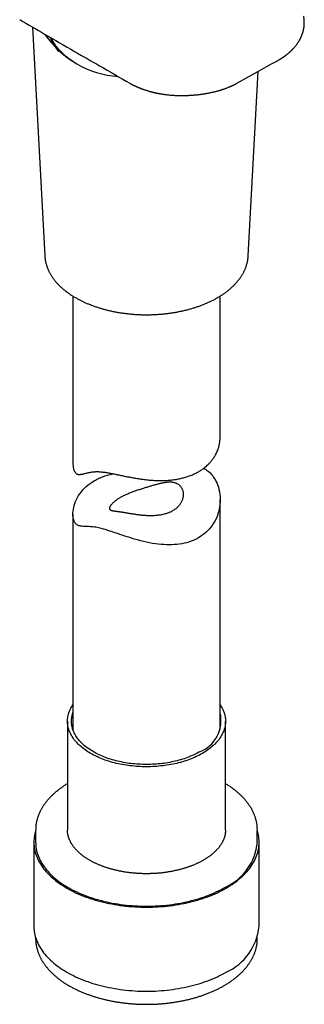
# Model space of a CAD drawing. Header units: millimetres. Extents: x 8 to 501, y 12 to 615.
# Tile 10 of 77: x 423 to 452, y 71 to 171. Entities that reach past the tile are written whole.
import ezdxf

# ---------------------------------------------------------------- set-up
doc = ezdxf.new("R2010")
doc.units = ezdxf.units.MM

msp = doc.modelspace()

# ---------------------------------------------------------------- linework, layer by layer
at = {"color": 7, "linetype": 'Continuous', "lineweight": 30}
for p, q in [((424.3, 170.73), (425.54, 147.39)), ((447.31, 166.23), (448.66, 166.99)), ((448.66, 166.99), (449.24, 167.31)), ((445.17, 165.04), (447.31, 166.23)), ((446.27, 147.39), (447.27, 166.21)), ((438.69, 163.79), (438.69, 163.79)), ((446.27, 147.39), (446.27, 147.39)), ((428.4, 143.29), (428.4, 126.23)), ((443.4, 128.89), (443.4, 143.29)), ((443.4, 99.06), (443.4, 122.52)), ((428.4, 121.05), (428.4, 99.06)), ((427.85, 99.93), (427.85, 88.8)), ((443.95, 88.8), (443.95, 99.93)), ((424.6, 88.8), (424.6, 87.58)), ((447.2, 87.58), (447.2, 88.8)), ((447.2, 88.8), (447.2, 88.8)), ((424.43, 87.58), (424.43, 79.01)), ((447.38, 79.01), (447.38, 87.58)), ((424.6, 77.85), (424.6, 77.78)), ((447.2, 77.78), (447.2, 77.85))]:
    msp.add_line(p, q, dxfattribs=at)
at = {"color": 7, "linetype": 'Continuous', "lineweight": 30, "flags": 128}
for points in [[(441.71, 125.72), (441.82, 125.67), (441.95, 125.6), (442.07, 125.52), (442.2, 125.43), (442.31, 125.33), (442.43, 125.22), (442.53, 125.11), (442.65, 124.97), (442.75, 124.83), (442.85, 124.67), (442.94, 124.51), (443.02, 124.34), (443.1, 124.17), (443.17, 123.99), (443.23, 123.8), (443.29, 123.56), (443.34, 123.32), (443.37, 123.07), (443.4, 122.82), (443.4, 122.57), (443.4, 122.31), (443.38, 122.06), (443.35, 121.8), (443.3, 121.55), (443.25, 121.3), (443.17, 121.06), (443.09, 120.82), (442.99, 120.58), (442.87, 120.35), (442.74, 120.13), (442.67, 120.02), (442.6, 119.91), (442.45, 119.71), (442.29, 119.52), (442.12, 119.34), (441.94, 119.17), (441.75, 119.01), (441.54, 118.86), (441.32, 118.71), (441.21, 118.65), (441.09, 118.58), (440.89, 118.48), (440.67, 118.38), (440.45, 118.29), (440.22, 118.21), (439.98, 118.14), (439.74, 118.08), (439.49, 118.03), (439.24, 117.99), (438.99, 117.96), (438.73, 117.94), (438.47, 117.93), (438.21, 117.92), (437.94, 117.93), (437.66, 117.94), (437.39, 117.96), (437.11, 117.99), (436.82, 118.03), (436.52, 118.07), (436.22, 118.13), (435.92, 118.19), (435.61, 118.26), (435.31, 118.34), (435, 118.42), (434.69, 118.51), (434.44, 118.58), (434.19, 118.66), (433.94, 118.74), (433.69, 118.82), (433.44, 118.91), (433.19, 118.99), (432.94, 119.07), (432.7, 119.16), (432.52, 119.22), (432.34, 119.28), (432.17, 119.33), (431.95, 119.4), (431.73, 119.47), (431.52, 119.53), (431.32, 119.58), (431.16, 119.62), (431.01, 119.66), (430.87, 119.69), (430.73, 119.71), (430.59, 119.74), (430.45, 119.75), (430.33, 119.76), (430.2, 119.77), (430.04, 119.78), (429.88, 119.78), (429.74, 119.79), (429.59, 119.79), (429.45, 119.8), (429.31, 119.81), (429.18, 119.83), (429.1, 119.85), (429.01, 119.87), (428.94, 119.9), (428.86, 119.94), (428.8, 119.99), (428.73, 120.04), (428.68, 120.1), (428.62, 120.17), (428.57, 120.25), (428.53, 120.34), (428.49, 120.44), (428.46, 120.55), (428.44, 120.65), (428.42, 120.77), (428.41, 120.89), (428.41, 121.01), (428.41, 121.18), (428.42, 121.36), (428.45, 121.55), (428.49, 121.74), (428.54, 121.94), (428.61, 122.14), (428.68, 122.35), (428.77, 122.55), (428.88, 122.75), (428.99, 122.95), (429.12, 123.14), (429.27, 123.33), (429.42, 123.52), (429.59, 123.69), (429.76, 123.86), (429.96, 124.03), (430.16, 124.19), (430.37, 124.33), (430.6, 124.47), (430.6, 124.47)], [(441.6, 96.64), (441.45, 96.56), (441.29, 96.47), (441.13, 96.39), (440.97, 96.32), (440.81, 96.24), (440.64, 96.17), (440.46, 96.1), (440.29, 96.03), (440.11, 95.97), (439.93, 95.9), (439.75, 95.84), (439.56, 95.79), (439.37, 95.73), (439.18, 95.68), (438.99, 95.63), (438.79, 95.59), (438.59, 95.55), (438.39, 95.51), (438.19, 95.47), (437.99, 95.44), (437.78, 95.41), (437.58, 95.38), (437.37, 95.36), (437.16, 95.34), (436.96, 95.32), (436.75, 95.31), (436.54, 95.3), (436.33, 95.29), (436.12, 95.28), (435.9, 95.28), (435.69, 95.28), (435.48, 95.29), (435.27, 95.3), (435.06, 95.31), (434.85, 95.32), (434.65, 95.34), (434.44, 95.36), (434.23, 95.38), (434.03, 95.41), (433.82, 95.44), (433.62, 95.47), (433.42, 95.51), (433.22, 95.55), (433.02, 95.59), (432.82, 95.63), (432.63, 95.68), (432.44, 95.73), (432.25, 95.79), (432.06, 95.84), (431.88, 95.9), (431.7, 95.97), (431.52, 96.03), (431.35, 96.1), (431.17, 96.17), (431, 96.24), (430.84, 96.32), (430.68, 96.39), (430.52, 96.47), (430.36, 96.56), (430.21, 96.64), (430.07, 96.73), (429.92, 96.82), (429.78, 96.91), (429.65, 97), (429.52, 97.1), (429.39, 97.2), (429.27, 97.3), (429.15, 97.4), (429.04, 97.5), (428.93, 97.6), (428.83, 97.71), (428.73, 97.82), (428.64, 97.93), (428.55, 98.04), (428.47, 98.15), (428.39, 98.26), (428.32, 98.38), (428.25, 98.49), (428.19, 98.61), (428.13, 98.73), (428.08, 98.84), (428.03, 98.96), (427.99, 99.08), (427.95, 99.2), (427.92, 99.32), (427.9, 99.44), (427.88, 99.56), (427.87, 99.68), (427.86, 99.81), (427.85, 99.93), (427.86, 100.05), (427.87, 100.17), (427.88, 100.29), (427.9, 100.41), (427.92, 100.53), (427.95, 100.65), (427.99, 100.77), (428.03, 100.89), (428.08, 101.01), (428.13, 101.13), (428.19, 101.25), (428.25, 101.36), (428.32, 101.48), (428.39, 101.59), (428.4, 101.62)], [(443.4, 101.62), (443.42, 101.59), (443.49, 101.48), (443.56, 101.36), (443.62, 101.25), (443.68, 101.13), (443.73, 101.01), (443.78, 100.89), (443.82, 100.77), (443.86, 100.65), (443.89, 100.53), (443.91, 100.41), (443.93, 100.29), (443.94, 100.17), (443.95, 100.05), (443.95, 99.93), (443.95, 99.81), (443.94, 99.68), (443.93, 99.56), (443.91, 99.44), (443.89, 99.32), (443.86, 99.2), (443.82, 99.08), (443.78, 98.96), (443.73, 98.84), (443.68, 98.73), (443.62, 98.61), (443.56, 98.49), (443.49, 98.38), (443.42, 98.26), (443.34, 98.15), (443.26, 98.04), (443.17, 97.93), (443.08, 97.82), (442.98, 97.71), (442.88, 97.6), (442.77, 97.5), (442.66, 97.4), (442.54, 97.3), (442.42, 97.2), (442.29, 97.1), (442.16, 97), (442.03, 96.91), (441.89, 96.82), (441.74, 96.73), (441.6, 96.64)], [(441.31, 96.81), (441.17, 96.72), (441.02, 96.65), (440.87, 96.57), (440.72, 96.5), (440.56, 96.42), (440.4, 96.36), (440.24, 96.29), (440.07, 96.22), (439.9, 96.16), (439.73, 96.1), (439.56, 96.05), (439.38, 95.99), (439.2, 95.94), (439.02, 95.89), (438.83, 95.85), (438.65, 95.81), (438.46, 95.77), (438.27, 95.73), (438.08, 95.69), (437.88, 95.66), (437.69, 95.63), (437.5, 95.61), (437.3, 95.59), (437.1, 95.57), (436.9, 95.55), (436.7, 95.54), (436.51, 95.53), (436.31, 95.52), (436.11, 95.51), (435.9, 95.51), (435.7, 95.51), (435.5, 95.52), (435.3, 95.53), (435.11, 95.54), (434.91, 95.55), (434.71, 95.57), (434.51, 95.59), (434.31, 95.61), (434.12, 95.63), (433.92, 95.66), (433.73, 95.69), (433.54, 95.73), (433.35, 95.77), (433.16, 95.81), (432.98, 95.85), (432.79, 95.89), (432.61, 95.94), (432.43, 95.99), (432.25, 96.05), (432.08, 96.1), (431.91, 96.16), (431.74, 96.22), (431.57, 96.29), (431.41, 96.36), (431.25, 96.42), (431.09, 96.5), (430.94, 96.57), (430.79, 96.65), (430.64, 96.72), (430.5, 96.81), (430.36, 96.89), (430.22, 96.97), (430.09, 97.06), (429.96, 97.15), (429.84, 97.24), (429.72, 97.33), (429.6, 97.43), (429.49, 97.52), (429.38, 97.62), (429.28, 97.72), (429.18, 97.82), (429.09, 97.92), (429, 98.03), (428.92, 98.13), (428.84, 98.24), (428.76, 98.35), (428.69, 98.45), (428.63, 98.56), (428.57, 98.67), (428.52, 98.78), (428.47, 98.9), (428.42, 99.01), (428.38, 99.12), (428.35, 99.24), (428.32, 99.35), (428.3, 99.47), (428.28, 99.58), (428.27, 99.7), (428.26, 99.81), (428.25, 99.93), (428.26, 100.04), (428.27, 100.16), (428.28, 100.27), (428.3, 100.39), (428.32, 100.5), (428.35, 100.62), (428.38, 100.73), (428.4, 100.8)], [(424.6, 88.73), (424.57, 88.62), (424.53, 88.44), (424.49, 88.27), (424.47, 88.1), (424.45, 87.93), (424.43, 87.75), (424.43, 87.58), (424.43, 87.41), (424.45, 87.23), (424.47, 87.06), (424.49, 86.89), (424.53, 86.71), (424.57, 86.54), (424.62, 86.37), (424.68, 86.2), (424.75, 86.03), (424.82, 85.86), (424.9, 85.7), (424.99, 85.53), (425.09, 85.37), (425.19, 85.21), (425.3, 85.04), (425.42, 84.88), (425.55, 84.73), (425.68, 84.57), (425.82, 84.42), (425.97, 84.27), (426.12, 84.12), (426.28, 83.97), (426.45, 83.83), (426.62, 83.69), (426.8, 83.55), (426.99, 83.41), (427.18, 83.28), (427.38, 83.15), (427.58, 83.02), (427.79, 82.9), (428.01, 82.77), (428.23, 82.66), (428.45, 82.54), (428.68, 82.43), (428.92, 82.32), (429.16, 82.22), (429.41, 82.12), (429.66, 82.02), (429.91, 81.93), (430.17, 81.84), (430.43, 81.76), (430.7, 81.68), (430.96, 81.6), (431.24, 81.53), (431.51, 81.46), (431.79, 81.39), (432.07, 81.33), (432.36, 81.28), (432.65, 81.23), (432.93, 81.18), (433.23, 81.14), (433.52, 81.1), (433.81, 81.07), (434.11, 81.04), (434.41, 81.01), (434.71, 80.99), (435, 80.98), (435.3, 80.96), (435.6, 80.96), (435.9, 80.95), (436.21, 80.96), (436.51, 80.96), (436.81, 80.98), (437.1, 80.99), (437.4, 81.01), (437.7, 81.04), (438, 81.07), (438.29, 81.1), (438.58, 81.14), (438.87, 81.18), (439.16, 81.23), (439.45, 81.28), (439.74, 81.33), (440.02, 81.39), (440.3, 81.46), (440.57, 81.53), (440.84, 81.6), (441.11, 81.68), (441.38, 81.76), (441.64, 81.84), (441.9, 81.93), (442.15, 82.02), (442.4, 82.12), (442.65, 82.22), (442.89, 82.32), (443.13, 82.43), (443.36, 82.54), (443.58, 82.66), (443.8, 82.77), (444.02, 82.9)], [(444.02, 82.9), (444.23, 83.02), (444.43, 83.15), (444.63, 83.28), (444.82, 83.41), (445.01, 83.55), (445.19, 83.69), (445.36, 83.83), (445.53, 83.97), (445.69, 84.12), (445.84, 84.27), (445.99, 84.42), (446.13, 84.57), (446.26, 84.73), (446.39, 84.88), (446.51, 85.04), (446.62, 85.21), (446.72, 85.37), (446.82, 85.53), (446.91, 85.7), (446.99, 85.86), (447.06, 86.03), (447.13, 86.2), (447.19, 86.37), (447.24, 86.54), (447.28, 86.71), (447.32, 86.89), (447.34, 87.06), (447.36, 87.23), (447.38, 87.41), (447.38, 87.58), (447.38, 87.75), (447.36, 87.93), (447.34, 88.1), (447.32, 88.27), (447.28, 88.44), (447.24, 88.62), (447.2, 88.73)], [(424.6, 87.58), (424.61, 87.41), (424.62, 87.24), (424.64, 87.07), (424.67, 86.9), (424.7, 86.73), (424.74, 86.56), (424.79, 86.39), (424.85, 86.22), (424.92, 86.06), (424.99, 85.89), (425.07, 85.73), (425.16, 85.56), (425.25, 85.4), (425.36, 85.24), (425.47, 85.08), (425.58, 84.93), (425.71, 84.77), (425.84, 84.62), (425.97, 84.47), (426.12, 84.32), (426.27, 84.17), (426.43, 84.03), (426.59, 83.88), (426.76, 83.75), (426.94, 83.61), (427.12, 83.47), (427.31, 83.34), (427.51, 83.21), (427.71, 83.09), (427.91, 82.97), (428.13, 82.85), (428.34, 82.73), (428.57, 82.62), (428.79, 82.51), (429.03, 82.4), (429.26, 82.3), (429.5, 82.2), (429.75, 82.11), (430, 82.02), (430.25, 81.93), (430.51, 81.85), (430.77, 81.77), (431.04, 81.69), (431.31, 81.62), (431.58, 81.55), (431.86, 81.49), (432.13, 81.43), (432.41, 81.38), (432.7, 81.32), (432.98, 81.28), (433.27, 81.24), (433.56, 81.2), (433.85, 81.17), (434.14, 81.14), (434.43, 81.11), (434.72, 81.09), (435.02, 81.08), (435.31, 81.06), (435.61, 81.06), (435.9, 81.06), (436.2, 81.06), (436.5, 81.06), (436.79, 81.08), (437.09, 81.09), (437.38, 81.11), (437.67, 81.14), (437.96, 81.17), (438.25, 81.2), (438.54, 81.24), (438.83, 81.28), (439.11, 81.32), (439.4, 81.38), (439.68, 81.43), (439.95, 81.49), (440.23, 81.55), (440.5, 81.62), (440.77, 81.69), (441.03, 81.77), (441.3, 81.85), (441.55, 81.93), (441.81, 82.02), (442.06, 82.11), (442.31, 82.2), (442.55, 82.3), (442.78, 82.4), (443.02, 82.51), (443.24, 82.62), (443.47, 82.73), (443.68, 82.85), (443.9, 82.97)], [(424.43, 79.01), (424.43, 78.83), (424.45, 78.66), (424.47, 78.49), (424.49, 78.31), (424.53, 78.14), (424.57, 77.97), (424.62, 77.8), (424.68, 77.63), (424.75, 77.46), (424.82, 77.29), (424.9, 77.12), (424.99, 76.96), (425.09, 76.79), (425.19, 76.63), (425.3, 76.47), (425.42, 76.31), (425.55, 76.15), (425.68, 76), (425.82, 75.84), (425.97, 75.69), (426.12, 75.54), (426.28, 75.4), (426.45, 75.25), (426.62, 75.11), (426.8, 74.97), (426.99, 74.84), (427.18, 74.7), (427.38, 74.57), (427.58, 74.45), (427.79, 74.32), (428.01, 74.2), (428.23, 74.08), (428.45, 73.97), (428.68, 73.86), (428.92, 73.75), (429.16, 73.65), (429.41, 73.55), (429.66, 73.45), (429.91, 73.36), (430.17, 73.27), (430.43, 73.18), (430.7, 73.1), (430.96, 73.03), (431.24, 72.95), (431.51, 72.89), (431.79, 72.82), (432.07, 72.76), (432.36, 72.71), (432.65, 72.65), (432.93, 72.61), (433.23, 72.56), (433.52, 72.53), (433.81, 72.49), (434.11, 72.46), (434.41, 72.44), (434.71, 72.42), (435, 72.4), (435.3, 72.39), (435.6, 72.38), (435.9, 72.38), (436.21, 72.38), (436.51, 72.39), (436.81, 72.4), (437.1, 72.42), (437.4, 72.44), (437.7, 72.46), (438, 72.49), (438.29, 72.53), (438.58, 72.56), (438.87, 72.61), (439.16, 72.65), (439.45, 72.71), (439.74, 72.76), (440.02, 72.82), (440.3, 72.89), (440.57, 72.95), (440.84, 73.03), (441.11, 73.1), (441.38, 73.18), (441.64, 73.27), (441.9, 73.36), (442.15, 73.45), (442.4, 73.55), (442.65, 73.65), (442.89, 73.75), (443.13, 73.86), (443.36, 73.97), (443.58, 74.08), (443.8, 74.2), (444.02, 74.32)]]:
    msp.add_lwpolyline(points, dxfattribs=at)
at = {"color": 7, "linetype": 'Continuous', "lineweight": 30}
for centre, radius, start, end in [((433.7, 175.51), 9.83, 214.0873, 265.9536), ((440.05, 100.01), 3.45, 291.5192, 13.2102), ((441.55, 88.15), 5.69, 294.4015, 354.2784), ((441.63, 79.58), 5.78, 294.4015, 354.2784)]:
    msp.add_arc(centre, radius, start, end, dxfattribs=at)
for points, knots in [([(449.24, 167.31), (449.26, 167.32), (449.31, 167.35), (449.38, 167.39), (449.46, 167.43), (449.52, 167.47), (449.57, 167.5), (449.61, 167.53), (449.64, 167.54), (449.66, 167.56), (449.67, 167.57), (449.69, 167.58), (449.71, 167.59), (449.73, 167.61), (449.77, 167.63), (449.81, 167.66), (449.85, 167.69), (449.89, 167.71), (449.93, 167.74), (449.96, 167.76), (450, 167.79), (450.03, 167.81), (450.06, 167.83), (450.09, 167.86), (450.12, 167.88), (450.15, 167.9), (450.18, 167.92), (450.22, 167.95), (450.26, 167.99), (450.3, 168.02), (450.35, 168.06), (450.39, 168.09), (450.43, 168.13), (450.46, 168.16), (450.5, 168.19), (450.54, 168.22), (450.57, 168.25), (450.6, 168.28), (450.64, 168.32), (450.68, 168.36), (450.72, 168.4), (450.76, 168.44), (450.8, 168.47), (450.85, 168.53), (450.92, 168.6), (451, 168.7), (451.08, 168.79), (451.16, 168.89), (451.22, 168.97), (451.27, 169.04), (451.31, 169.1), (451.35, 169.17), (451.4, 169.23), (451.44, 169.3), (451.47, 169.35), (451.49, 169.39), (451.51, 169.43), (451.53, 169.46), (451.55, 169.49), (451.57, 169.53), (451.59, 169.57), (451.61, 169.62), (451.64, 169.68), (451.66, 169.73), (451.69, 169.78), (451.7, 169.82), (451.72, 169.86), (451.73, 169.9), (451.75, 169.94), (451.77, 169.99), (451.79, 170.05), (451.82, 170.13), (451.84, 170.21), (451.87, 170.3), (451.89, 170.39), (451.91, 170.47), (451.93, 170.55), (451.94, 170.62), (451.95, 170.68), (451.96, 170.75), (451.97, 170.83), (451.97, 170.9), (451.98, 170.97), (451.98, 171.03), (451.98, 171.09), (451.99, 171.15), (451.99, 171.2), (451.99, 171.26), (451.98, 171.3), (451.98, 171.34), (451.98, 171.37), (451.98, 171.4), (451.98, 171.43), (451.98, 171.46), (451.97, 171.49), (451.97, 171.54), (451.96, 171.58), (451.96, 171.62), (451.95, 171.65), (451.95, 171.68), (451.95, 171.7), (451.94, 171.73), (451.94, 171.75), (451.93, 171.78), (451.93, 171.81), (451.92, 171.84), (451.92, 171.86), (451.92, 171.86)], [0, 0, 0, 0, 0.010827, 0.025832, 0.039003, 0.050338, 0.059832, 0.067484, 0.072203, 0.075783, 0.07843, 0.081502, 0.085246, 0.08966, 0.096635, 0.104819, 0.11334, 0.121226, 0.128477, 0.135091, 0.141069, 0.148249, 0.154735, 0.16096, 0.166924, 0.172134, 0.178402, 0.186049, 0.195077, 0.205126, 0.214616, 0.223362, 0.231361, 0.240865, 0.249289, 0.257103, 0.264317, 0.271532, 0.280081, 0.289411, 0.299375, 0.30899, 0.318239, 0.327316, 0.348681, 0.370649, 0.392786, 0.414544, 0.43537, 0.447831, 0.460023, 0.474274, 0.489154, 0.503131, 0.515834, 0.522942, 0.529789, 0.53667, 0.543584, 0.550942, 0.559639, 0.569848, 0.580977, 0.591871, 0.601979, 0.610357, 0.617209, 0.624668, 0.633711, 0.643696, 0.653066, 0.669905, 0.687598, 0.704133, 0.721457, 0.737744, 0.752605, 0.764282, 0.77641, 0.789683, 0.804696, 0.818788, 0.831172, 0.84151, 0.852891, 0.86484, 0.875273, 0.884491, 0.894507, 0.900548, 0.906353, 0.911641, 0.916427, 0.921938, 0.92895, 0.938146, 0.94631, 0.953372, 0.959333, 0.964232, 0.969171, 0.974152, 0.979177, 0.984276, 0.990396, 0.99801, 1, 1, 1, 1]), ([(422.98, 171.5), (423.83, 171.01), (425.69, 169.93), (427.55, 168.85), (428.57, 168.26)], [0, 0, 0, 0, 0.452478, 1, 1, 1, 1]), ([(426.11, 169.68), (426.11, 169.68), (426.12, 169.66), (426.13, 169.61), (426.17, 169.51), (426.24, 169.34), (426.32, 169.17), (426.39, 169.03), (426.44, 168.95), (426.49, 168.86), (426.55, 168.77), (426.62, 168.67), (426.74, 168.49), (426.86, 168.35), (426.95, 168.25)], [0, 0, 0, 0, 0.011197, 0.0412588, 0.0897003, 0.2124541, 0.3870731, 0.4413828, 0.4992506, 0.5606767, 0.6256611, 0.6942037, 0.7663044, 1, 1, 1, 1]), ([(428.55, 167.16), (428.53, 167.17), (428.43, 167.23), (428.27, 167.34), (428.06, 167.48), (427.86, 167.63), (427.66, 167.79), (427.46, 167.96), (427.29, 168.12), (427.12, 168.29), (426.97, 168.45), (426.85, 168.61), (426.73, 168.75), (426.62, 168.91), (426.5, 169.08), (426.39, 169.27), (426.3, 169.45), (426.25, 169.57), (426.23, 169.61)], [0, 0, 0, 0, 0.02084, 0.086429, 0.152036, 0.217626, 0.28898, 0.360335, 0.428626, 0.496936, 0.565227, 0.621077, 0.676938, 0.732789, 0.803655, 0.874564, 0.945473, 1, 1, 1, 1]), ([(428.57, 168.26), (429.42, 167.77), (431.3, 166.69), (433.18, 165.61), (434.21, 165.01)], [0, 0, 0, 0, 0.45248, 1, 1, 1, 1]), ([(434.21, 165.01), (434.24, 165), (434.29, 164.97), (434.36, 164.93), (434.42, 164.9), (434.47, 164.87), (434.51, 164.85), (434.54, 164.84), (434.56, 164.83), (434.57, 164.82), (434.59, 164.81), (434.61, 164.8), (434.65, 164.78), (434.71, 164.75), (434.77, 164.72), (434.84, 164.69), (434.91, 164.66), (434.99, 164.62), (435.07, 164.59), (435.15, 164.56), (435.22, 164.53), (435.29, 164.5), (435.34, 164.48), (435.39, 164.46), (435.44, 164.44), (435.48, 164.43), (435.52, 164.41), (435.58, 164.39), (435.65, 164.37), (435.73, 164.34), (435.83, 164.31), (435.94, 164.27), (436.06, 164.24), (436.17, 164.2), (436.28, 164.17), (436.38, 164.15), (436.48, 164.12), (436.56, 164.1), (436.63, 164.08), (436.69, 164.07), (436.75, 164.06), (436.8, 164.05), (436.85, 164.03), (436.91, 164.02), (436.97, 164.01), (437.06, 163.99), (437.16, 163.97), (437.27, 163.95), (437.39, 163.93), (437.53, 163.91), (437.67, 163.89), (437.81, 163.87), (437.96, 163.85), (438.13, 163.83), (438.31, 163.81), (438.49, 163.8), (438.62, 163.79), (438.69, 163.79)], [0, 0, 0, 0, 0.021983, 0.041087, 0.057317, 0.070678, 0.081172, 0.08741, 0.09188, 0.095242, 0.099041, 0.10334, 0.114739, 0.128628, 0.1449, 0.16168, 0.18141, 0.200874, 0.220071, 0.238971, 0.256472, 0.272026, 0.285635, 0.2974, 0.307567, 0.316405, 0.326523, 0.338604, 0.355362, 0.374842, 0.397042, 0.42196, 0.448385, 0.474223, 0.498405, 0.520935, 0.541812, 0.561041, 0.574993, 0.587928, 0.599849, 0.610755, 0.620653, 0.631359, 0.646239, 0.664005, 0.684656, 0.70819, 0.734605, 0.763898, 0.791296, 0.820807, 0.85243, 0.886164, 0.922007, 0.959954, 1, 1, 1, 1]), ([(443.05, 164.2), (443.09, 164.21), (443.17, 164.23), (443.28, 164.26), (443.38, 164.29), (443.47, 164.32), (443.55, 164.35), (443.62, 164.37), (443.68, 164.39), (443.74, 164.41), (443.77, 164.42), (443.8, 164.43), (443.82, 164.44), (443.84, 164.44), (443.86, 164.45), (443.88, 164.46), (443.9, 164.47), (443.93, 164.48), (443.97, 164.49), (444.04, 164.51), (444.13, 164.55), (444.23, 164.59), (444.32, 164.63), (444.39, 164.66), (444.46, 164.69), (444.53, 164.72), (444.59, 164.74), (444.64, 164.77), (444.68, 164.79), (444.72, 164.8), (444.74, 164.81), (444.75, 164.82), (444.77, 164.83), (444.79, 164.84), (444.83, 164.86), (444.88, 164.88), (444.93, 164.91), (445, 164.95), (445.09, 164.99), (445.14, 165.02), (445.17, 165.04)], [0, 0, 0, 0, 0.052809, 0.10139, 0.145736, 0.185843, 0.221707, 0.253324, 0.280692, 0.303808, 0.322669, 0.334021, 0.342977, 0.351666, 0.357426, 0.365755, 0.376958, 0.391038, 0.407996, 0.427419, 0.482444, 0.538747, 0.571827, 0.605334, 0.639266, 0.673456, 0.704406, 0.730719, 0.752393, 0.767549, 0.779149, 0.784906, 0.790846, 0.802464, 0.820157, 0.84393, 0.873791, 0.909749, 0.951815, 1, 1, 1, 1]), ([(438.69, 163.79), (438.77, 163.78), (438.92, 163.77), (439.14, 163.77), (439.35, 163.76), (439.56, 163.76), (439.75, 163.76), (439.93, 163.77), (440.1, 163.77), (440.26, 163.78), (440.41, 163.79), (440.56, 163.8), (440.69, 163.81), (440.81, 163.82), (440.92, 163.83), (441.04, 163.84), (441.15, 163.85), (441.26, 163.86), (441.35, 163.88), (441.41, 163.88), (441.46, 163.89), (441.51, 163.9), (441.56, 163.9), (441.63, 163.91), (441.71, 163.93), (441.81, 163.94), (441.91, 163.96), (442.03, 163.98), (442.16, 164), (442.29, 164.03), (442.43, 164.06), (442.58, 164.09), (442.74, 164.12), (442.89, 164.16), (443, 164.19), (443.05, 164.2)], [0, 0, 0, 0, 0.052521, 0.102658, 0.150406, 0.195763, 0.238731, 0.279313, 0.317514, 0.353333, 0.388305, 0.420662, 0.450404, 0.477651, 0.503206, 0.527216, 0.555539, 0.58136, 0.604677, 0.614801, 0.624396, 0.63525, 0.648451, 0.663998, 0.683053, 0.70475, 0.72909, 0.756076, 0.78571, 0.817996, 0.85087, 0.886109, 0.923713, 0.963685, 1, 1, 1, 1]), ([(425.54, 147.39), (425.54, 147.36), (425.55, 147.29), (425.56, 147.18), (425.57, 147.06), (425.59, 146.95), (425.61, 146.83), (425.64, 146.72), (425.66, 146.6), (425.7, 146.49), (425.73, 146.37), (425.77, 146.26), (425.81, 146.15), (425.86, 146.03), (425.91, 145.92), (425.96, 145.81), (426.02, 145.7), (426.08, 145.59), (426.15, 145.48), (426.21, 145.37), (426.28, 145.26), (426.36, 145.15), (426.44, 145.04), (426.52, 144.94), (426.6, 144.83), (426.69, 144.73), (426.78, 144.63), (426.87, 144.52), (426.97, 144.42), (427.07, 144.32), (427.18, 144.22), (427.28, 144.13), (427.39, 144.03), (427.51, 143.94), (427.62, 143.84), (427.74, 143.75), (427.86, 143.66), (427.99, 143.57), (428.11, 143.48), (428.24, 143.4), (428.37, 143.31), (428.51, 143.23), (428.65, 143.15), (428.79, 143.07), (428.93, 142.99), (429.07, 142.91), (429.22, 142.84), (429.37, 142.77), (429.52, 142.69), (429.68, 142.62), (429.83, 142.56), (429.99, 142.49), (430.15, 142.43), (430.31, 142.36), (430.47, 142.3), (430.64, 142.24), (430.81, 142.19), (430.98, 142.13), (431.15, 142.08), (431.32, 142.03), (431.49, 141.98), (431.67, 141.93), (431.85, 141.88), (432.02, 141.84), (432.2, 141.8), (432.38, 141.76), (432.57, 141.72), (432.75, 141.69), (432.93, 141.65), (433.12, 141.62), (433.3, 141.59), (433.49, 141.56), (433.68, 141.54), (433.87, 141.52), (434.06, 141.49), (434.24, 141.48), (434.44, 141.46), (434.63, 141.44), (434.82, 141.43), (435.01, 141.42), (435.2, 141.41), (435.39, 141.4), (435.58, 141.4), (435.78, 141.4), (435.97, 141.4), (436.16, 141.4), (436.35, 141.4), (436.55, 141.41), (436.74, 141.42), (436.93, 141.43), (437.12, 141.44), (437.31, 141.45), (437.5, 141.47), (437.69, 141.49), (437.88, 141.51), (438.07, 141.53), (438.26, 141.56), (438.44, 141.58), (438.63, 141.61), (438.82, 141.64), (439, 141.67), (439.18, 141.71), (439.37, 141.75), (439.55, 141.79), (439.73, 141.83), (439.91, 141.87), (440.08, 141.91), (440.26, 141.96), (440.43, 142.01), (440.61, 142.06), (440.78, 142.11), (440.95, 142.17), (441.11, 142.22), (441.28, 142.28), (441.44, 142.34), (441.61, 142.4), (441.77, 142.47), (441.93, 142.53), (442.08, 142.6), (442.24, 142.67), (442.39, 142.74), (442.54, 142.81), (442.69, 142.89), (442.83, 142.96), (442.97, 143.04), (443.07, 143.1), (443.13, 143.13), (443.13, 143.13)], [0, 0, 0, 0, 0.006474, 0.014225, 0.021981, 0.029743, 0.037512, 0.045292, 0.053082, 0.060884, 0.0687, 0.076531, 0.084377, 0.09224, 0.100119, 0.108015, 0.115929, 0.12386, 0.131808, 0.139773, 0.147754, 0.155751, 0.163763, 0.171789, 0.179829, 0.187881, 0.195945, 0.20402, 0.212104, 0.220198, 0.228299, 0.236407, 0.244521, 0.252641, 0.260765, 0.268893, 0.277024, 0.285158, 0.293293, 0.30143, 0.309568, 0.317706, 0.325845, 0.333983, 0.34212, 0.350257, 0.358393, 0.366527, 0.37466, 0.382791, 0.390921, 0.399049, 0.407176, 0.4153, 0.423423, 0.431544, 0.439663, 0.44778, 0.455895, 0.464008, 0.47212, 0.48023, 0.488338, 0.496445, 0.50455, 0.512654, 0.520756, 0.528857, 0.536956, 0.545054, 0.553151, 0.561247, 0.569342, 0.577436, 0.585529, 0.593621, 0.601713, 0.609804, 0.617894, 0.625984, 0.634073, 0.642163, 0.650252, 0.65834, 0.666429, 0.674518, 0.682607, 0.690696, 0.698785, 0.706875, 0.714965, 0.723055, 0.731146, 0.739238, 0.74733, 0.755423, 0.763517, 0.771612, 0.779708, 0.787805, 0.795904, 0.804003, 0.812104, 0.820207, 0.828311, 0.836416, 0.844523, 0.852632, 0.860742, 0.868855, 0.876969, 0.885085, 0.893203, 0.901323, 0.909445, 0.917569, 0.925695, 0.933823, 0.941953, 0.950085, 0.958219, 0.966354, 0.974492, 0.982631, 0.990771, 0.998482, 1, 1, 1, 1]), ([(443.13, 143.13), (443.16, 143.15), (443.23, 143.19), (443.35, 143.26), (443.48, 143.34), (443.61, 143.43), (443.74, 143.51), (443.87, 143.6), (443.99, 143.69), (444.11, 143.78), (444.23, 143.87), (444.34, 143.97), (444.45, 144.06), (444.56, 144.16), (444.67, 144.26), (444.77, 144.36), (444.87, 144.46), (444.97, 144.56), (445.06, 144.66), (445.15, 144.77), (445.24, 144.87), (445.32, 144.98), (445.4, 145.08), (445.48, 145.19), (445.55, 145.3), (445.62, 145.41), (445.69, 145.52), (445.75, 145.63), (445.81, 145.74), (445.87, 145.85), (445.92, 145.97), (445.97, 146.08), (446.01, 146.19), (446.06, 146.31), (446.09, 146.42), (446.13, 146.54), (446.16, 146.65), (446.19, 146.77), (446.21, 146.89), (446.23, 147), (446.25, 147.12), (446.26, 147.23), (446.27, 147.33), (446.27, 147.38), (446.27, 147.39)], [0, 0, 0, 0, 0.013156, 0.0380294, 0.0629065, 0.0877848, 0.112663, 0.1375397, 0.1624136, 0.1872832, 0.2121469, 0.2370028, 0.2618488, 0.286683, 0.3115028, 0.336306, 0.3610898, 0.3858516, 0.4105885, 0.4352975, 0.4599756, 0.48462, 0.5092276, 0.5337954, 0.5583209, 0.5828012, 0.6072341, 0.6316176, 0.6559497, 0.6802293, 0.7044553, 0.7286275, 0.7527458, 0.776811, 0.8008242, 0.8247873, 0.8487025, 0.8725729, 0.8964018, 0.9201932, 0.9439514, 0.9676813, 0.991388, 1, 1, 1, 1]), ([(428.41, 126.23), (428.41, 126.22), (428.4, 126.17), (428.41, 126.07), (428.42, 125.94), (428.44, 125.81), (428.46, 125.68), (428.5, 125.57), (428.54, 125.47), (428.58, 125.39), (428.63, 125.32), (428.67, 125.26), (428.71, 125.22), (428.76, 125.19), (428.82, 125.16), (428.88, 125.13), (428.95, 125.11), (429.02, 125.1), (429.1, 125.1), (429.18, 125.11), (429.27, 125.12), (429.36, 125.13), (429.46, 125.16), (429.59, 125.19), (429.73, 125.23), (429.89, 125.27), (430.04, 125.3), (430.18, 125.33), (430.31, 125.35), (430.45, 125.37), (430.59, 125.38), (430.73, 125.39), (430.87, 125.39), (431.02, 125.39), (431.17, 125.38), (431.34, 125.36), (431.5, 125.34), (431.68, 125.32), (431.86, 125.29), (432.04, 125.26), (432.22, 125.23), (432.41, 125.19), (432.6, 125.15), (432.8, 125.11), (433, 125.07), (433.2, 125.03), (433.43, 124.98), (433.65, 124.93), (433.88, 124.89), (434.09, 124.85), (434.3, 124.81), (434.51, 124.77), (434.72, 124.73), (434.94, 124.69), (435.15, 124.66), (435.4, 124.62), (435.66, 124.59), (435.93, 124.56), (436.17, 124.53), (436.38, 124.52), (436.6, 124.5), (436.82, 124.49), (437.03, 124.48), (437.25, 124.48), (437.47, 124.48), (437.7, 124.48), (437.97, 124.5), (438.24, 124.52), (438.49, 124.54), (438.71, 124.57), (438.93, 124.6), (439.15, 124.64), (439.36, 124.69), (439.58, 124.74), (439.79, 124.79), (440.02, 124.86), (440.26, 124.94), (440.49, 125.03), (440.69, 125.12), (440.87, 125.2), (441.04, 125.29), (441.2, 125.38), (441.37, 125.48), (441.53, 125.58), (441.68, 125.69), (441.84, 125.82), (442.01, 125.96), (442.17, 126.1), (442.3, 126.24), (442.42, 126.36), (442.53, 126.49), (442.63, 126.62), (442.73, 126.76), (442.82, 126.9), (442.91, 127.04), (442.99, 127.2), (443.08, 127.38), (443.16, 127.57), (443.22, 127.74), (443.26, 127.89), (443.31, 128.05), (443.34, 128.2), (443.37, 128.36), (443.39, 128.52), (443.4, 128.68), (443.41, 128.81), (443.4, 128.87), (443.4, 128.89)], [0, 0, 0, 0, 0.00111, 0.010307, 0.019568, 0.02883, 0.039077, 0.049358, 0.058041, 0.066724, 0.075514, 0.084305, 0.089427, 0.094548, 0.104831, 0.113507, 0.122184, 0.130917, 0.139651, 0.149109, 0.158568, 0.168055, 0.177542, 0.191093, 0.204655, 0.218338, 0.232035, 0.241808, 0.25158, 0.2614, 0.27122, 0.279957, 0.288693, 0.297498, 0.306303, 0.315256, 0.324208, 0.333235, 0.342263, 0.350991, 0.359719, 0.368508, 0.377297, 0.386199, 0.395102, 0.404056, 0.41301, 0.424585, 0.433346, 0.442107, 0.450904, 0.459701, 0.468602, 0.477503, 0.486437, 0.495371, 0.507381, 0.519171, 0.528078, 0.536985, 0.545922, 0.554858, 0.563885, 0.572911, 0.581969, 0.591026, 0.603191, 0.616049, 0.62578, 0.635511, 0.645283, 0.655054, 0.664953, 0.674851, 0.684793, 0.694735, 0.708118, 0.720564, 0.729985, 0.739405, 0.748864, 0.758323, 0.767903, 0.777483, 0.787104, 0.796725, 0.809672, 0.821841, 0.831044, 0.840247, 0.849486, 0.858725, 0.868072, 0.877418, 0.886801, 0.896184, 0.9088, 0.921228, 0.930626, 0.940023, 0.949455, 0.958887, 0.968426, 0.977965, 0.98754, 0.997114, 1, 1, 1, 1]), ([(430.6, 124.47), (430.67, 124.51), (430.82, 124.6), (431.05, 124.71), (431.29, 124.81), (431.54, 124.9), (431.79, 124.99), (432.06, 125.07), (432.3, 125.13), (432.45, 125.16), (432.52, 125.17)], [0, 0, 0, 0, 0.127943, 0.257327, 0.386772, 0.516157, 0.647756, 0.779418, 0.911019, 1, 1, 1, 1]), ([(433.25, 122.77), (433.21, 122.74), (433.12, 122.69), (432.99, 122.61), (432.87, 122.53), (432.76, 122.44), (432.65, 122.36), (432.56, 122.27), (432.48, 122.19), (432.4, 122.11), (432.34, 122.03), (432.28, 121.96), (432.24, 121.89), (432.2, 121.83), (432.18, 121.77), (432.17, 121.73), (432.16, 121.68), (432.15, 121.63), (432.16, 121.58), (432.17, 121.55), (432.19, 121.52), (432.21, 121.49), (432.25, 121.46), (432.29, 121.43), (432.33, 121.41), (432.39, 121.39), (432.45, 121.38), (432.52, 121.36), (432.6, 121.35), (432.67, 121.34), (432.75, 121.33), (432.83, 121.32), (432.92, 121.31), (433.01, 121.3), (433.11, 121.28), (433.21, 121.27), (433.32, 121.26), (433.42, 121.24), (433.52, 121.22), (433.65, 121.2), (433.79, 121.18), (433.93, 121.16), (434.06, 121.13), (434.17, 121.11), (434.29, 121.09), (434.43, 121.07), (434.58, 121.05), (434.75, 121.02), (434.91, 121), (435.06, 120.98), (435.19, 120.96), (435.33, 120.94), (435.48, 120.93), (435.65, 120.91), (435.83, 120.9), (436.01, 120.89), (436.16, 120.89), (436.32, 120.88), (436.51, 120.89), (436.7, 120.89), (436.9, 120.91), (437.1, 120.93), (437.29, 120.96), (437.49, 120.99), (437.69, 121.04), (437.87, 121.09), (438.03, 121.14), (438.16, 121.19), (438.28, 121.24), (438.41, 121.3), (438.54, 121.37), (438.68, 121.46), (438.82, 121.55), (438.93, 121.64), (439.03, 121.73), (439.14, 121.84), (439.25, 121.97), (439.34, 122.09), (439.42, 122.22), (439.49, 122.34), (439.54, 122.47), (439.59, 122.6), (439.62, 122.74), (439.65, 122.88), (439.66, 123.02), (439.65, 123.13), (439.65, 123.23), (439.63, 123.33), (439.61, 123.43), (439.58, 123.53), (439.53, 123.63), (439.48, 123.74), (439.41, 123.85), (439.33, 123.94), (439.24, 124.03), (439.14, 124.1), (439.04, 124.17), (438.94, 124.22), (438.83, 124.26), (438.72, 124.3), (438.6, 124.32), (438.47, 124.34), (438.35, 124.34), (438.23, 124.34), (438.1, 124.34), (437.97, 124.32), (437.84, 124.31), (437.7, 124.28), (437.56, 124.26), (437.42, 124.23), (437.27, 124.19), (437.12, 124.15), (436.97, 124.11), (436.81, 124.07), (436.65, 124.03), (436.49, 123.98), (436.32, 123.93), (436.15, 123.88), (435.97, 123.82), (435.78, 123.76), (435.59, 123.7), (435.4, 123.64), (435.21, 123.58), (435.02, 123.52), (434.83, 123.45), (434.64, 123.39), (434.46, 123.32), (434.28, 123.25), (434.1, 123.18), (433.92, 123.1), (433.74, 123.02), (433.57, 122.94), (433.41, 122.86), (433.31, 122.8), (433.25, 122.77)], [0, 0, 0, 0, 0.007993, 0.015992, 0.023984, 0.032147, 0.040316, 0.048478, 0.056475, 0.064477, 0.072473, 0.080649, 0.088831, 0.097007, 0.102871, 0.108735, 0.116678, 0.124627, 0.132571, 0.138622, 0.144673, 0.15237, 0.160105, 0.16784, 0.175687, 0.183534, 0.19149, 0.199446, 0.207434, 0.214046, 0.220678, 0.227311, 0.234022, 0.240732, 0.247532, 0.254331, 0.261166, 0.266605, 0.272044, 0.279422, 0.286806, 0.294184, 0.299822, 0.305459, 0.310898, 0.316337, 0.32371, 0.331089, 0.338462, 0.344086, 0.34971, 0.355361, 0.361011, 0.368657, 0.376308, 0.383953, 0.389774, 0.395595, 0.403915, 0.412241, 0.420561, 0.42905, 0.437545, 0.446034, 0.455641, 0.465248, 0.471759, 0.478269, 0.484879, 0.491489, 0.498131, 0.507525, 0.516919, 0.523282, 0.529645, 0.539343, 0.54904, 0.557411, 0.565789, 0.57416, 0.582704, 0.591255, 0.599799, 0.609394, 0.618989, 0.625491, 0.631993, 0.638594, 0.645195, 0.65183, 0.660187, 0.668552, 0.676909, 0.68549, 0.694079, 0.702659, 0.710194, 0.717735, 0.72527, 0.732978, 0.740692, 0.748401, 0.755509, 0.762654, 0.769798, 0.777045, 0.784293, 0.791635, 0.798978, 0.806348, 0.813698, 0.821076, 0.828453, 0.835924, 0.843396, 0.85097, 0.858543, 0.866155, 0.874284, 0.882418, 0.890546, 0.898845, 0.907151, 0.91545, 0.923588, 0.931732, 0.93987, 0.948196, 0.95653, 0.964856, 0.973562, 0.982347, 0.991133, 1, 1, 1, 1]), ([(427.85, 93.55), (427.83, 93.53), (427.75, 93.49), (427.63, 93.41), (427.49, 93.32), (427.36, 93.23), (427.23, 93.14), (427.1, 93.05), (426.97, 92.95), (426.85, 92.85), (426.73, 92.76), (426.61, 92.66), (426.5, 92.56), (426.39, 92.46), (426.28, 92.35), (426.17, 92.25), (426.07, 92.14), (425.97, 92.04), (425.88, 91.93), (425.78, 91.82), (425.69, 91.71), (425.61, 91.6), (425.53, 91.49), (425.45, 91.38), (425.37, 91.27), (425.3, 91.15), (425.23, 91.04), (425.17, 90.92), (425.11, 90.8), (425.05, 90.69), (424.99, 90.57), (424.94, 90.45), (424.89, 90.33), (424.85, 90.22), (424.81, 90.1), (424.77, 89.98), (424.74, 89.86), (424.71, 89.74), (424.69, 89.62), (424.66, 89.5), (424.64, 89.38), (424.63, 89.25), (424.62, 89.13), (424.61, 89.01), (424.61, 88.9), (424.61, 88.83), (424.61, 88.8)], [0, 0, 0, 0, 0.01435, 0.037834, 0.061319, 0.084804, 0.108288, 0.13177, 0.155248, 0.178721, 0.202188, 0.225648, 0.249098, 0.272536, 0.295962, 0.319373, 0.342766, 0.366139, 0.389491, 0.412818, 0.436119, 0.459391, 0.482631, 0.505837, 0.529008, 0.55214, 0.575232, 0.598282, 0.62129, 0.644253, 0.667171, 0.690044, 0.712871, 0.735653, 0.758392, 0.781087, 0.803742, 0.826358, 0.848938, 0.871485, 0.894002, 0.916494, 0.938964, 0.961416, 0.983856, 1, 1, 1, 1]), ([(447.2, 88.8), (447.2, 88.8), (447.21, 88.85), (447.2, 88.93), (447.2, 89.05), (447.19, 89.17), (447.18, 89.29), (447.16, 89.42), (447.14, 89.54), (447.12, 89.66), (447.09, 89.78), (447.06, 89.9), (447.03, 90.01), (446.99, 90.13), (446.95, 90.25), (446.9, 90.37), (446.85, 90.49), (446.8, 90.61), (446.75, 90.72), (446.69, 90.84), (446.63, 90.95), (446.56, 91.07), (446.49, 91.18), (446.42, 91.3), (446.34, 91.41), (446.26, 91.52), (446.18, 91.63), (446.09, 91.74), (446, 91.85), (445.91, 91.96), (445.82, 92.06), (445.72, 92.17), (445.61, 92.27), (445.51, 92.38), (445.4, 92.48), (445.29, 92.58), (445.17, 92.68), (445.06, 92.78), (444.93, 92.88), (444.81, 92.97), (444.68, 93.07), (444.56, 93.16), (444.42, 93.25), (444.29, 93.34), (444.15, 93.43), (444.04, 93.5), (443.97, 93.54), (443.95, 93.55)], [0, 0, 0, 0, 0.001773, 0.02419, 0.046605, 0.069025, 0.091452, 0.113893, 0.136351, 0.158831, 0.181336, 0.203871, 0.226439, 0.249042, 0.271684, 0.294366, 0.31709, 0.339857, 0.362669, 0.385525, 0.408425, 0.43137, 0.454357, 0.477388, 0.500458, 0.523568, 0.546715, 0.569898, 0.593113, 0.616359, 0.639634, 0.662935, 0.686259, 0.709605, 0.73297, 0.756353, 0.77975, 0.80316, 0.826581, 0.850012, 0.87345, 0.896895, 0.920344, 0.943797, 0.967252, 0.990709, 1, 1, 1, 1]), ([(441.7, 85.75), (441.68, 85.74), (441.62, 85.7), (441.52, 85.65), (441.4, 85.58), (441.27, 85.52), (441.15, 85.46), (441.02, 85.4), (440.89, 85.34), (440.75, 85.28), (440.62, 85.22), (440.48, 85.17), (440.34, 85.12), (440.2, 85.06), (440.06, 85.02), (439.91, 84.97), (439.76, 84.92), (439.61, 84.88), (439.46, 84.83), (439.31, 84.79), (439.16, 84.75), (439, 84.72), (438.84, 84.68), (438.68, 84.65), (438.52, 84.61), (438.36, 84.58), (438.2, 84.56), (438.04, 84.53), (437.87, 84.51), (437.71, 84.48), (437.54, 84.46), (437.38, 84.44), (437.21, 84.43), (437.04, 84.41), (436.87, 84.4), (436.71, 84.39), (436.54, 84.38), (436.37, 84.38), (436.2, 84.37), (436.03, 84.37), (435.86, 84.37), (435.69, 84.37), (435.52, 84.37), (435.35, 84.38), (435.18, 84.39), (435.01, 84.4), (434.84, 84.41), (434.67, 84.42), (434.51, 84.44), (434.34, 84.45), (434.17, 84.47), (434.01, 84.5), (433.84, 84.52), (433.68, 84.54), (433.52, 84.57), (433.36, 84.6), (433.2, 84.63), (433.04, 84.66), (432.88, 84.7), (432.72, 84.74), (432.57, 84.77), (432.41, 84.82), (432.26, 84.86), (432.11, 84.9), (431.96, 84.95), (431.82, 84.99), (431.67, 85.04), (431.53, 85.09), (431.39, 85.15), (431.25, 85.2), (431.11, 85.25), (430.98, 85.31), (430.85, 85.37), (430.72, 85.43), (430.59, 85.49), (430.46, 85.55), (430.34, 85.62), (430.22, 85.68), (430.1, 85.75), (429.99, 85.82), (429.88, 85.89), (429.77, 85.96), (429.66, 86.03), (429.56, 86.1), (429.45, 86.17), (429.36, 86.25), (429.26, 86.32), (429.17, 86.4), (429.08, 86.48), (428.99, 86.56), (428.91, 86.64), (428.83, 86.72), (428.75, 86.8), (428.68, 86.88), (428.6, 86.96), (428.54, 87.04), (428.47, 87.12), (428.41, 87.21), (428.35, 87.29), (428.3, 87.38), (428.24, 87.46), (428.19, 87.55), (428.15, 87.64), (428.11, 87.72), (428.07, 87.81), (428.03, 87.9), (428, 87.99), (427.97, 88.08), (427.94, 88.17), (427.92, 88.25), (427.9, 88.35), (427.88, 88.44), (427.87, 88.53), (427.86, 88.62), (427.86, 88.71), (427.85, 88.77), (427.85, 88.8), (427.85, 88.81)], [0, 0, 0, 0, 0.004564, 0.013274, 0.021986, 0.0307, 0.039417, 0.048137, 0.056859, 0.065584, 0.074312, 0.083043, 0.091778, 0.100515, 0.109255, 0.117998, 0.126744, 0.135493, 0.144244, 0.152998, 0.161755, 0.170515, 0.179276, 0.18804, 0.196807, 0.205575, 0.214345, 0.223117, 0.231891, 0.240667, 0.249444, 0.258222, 0.267001, 0.275782, 0.284563, 0.293345, 0.302128, 0.310912, 0.319696, 0.32848, 0.337264, 0.346049, 0.354833, 0.363617, 0.3724, 0.381183, 0.389966, 0.398747, 0.407528, 0.416308, 0.425086, 0.433863, 0.442639, 0.451413, 0.460185, 0.468956, 0.477724, 0.486491, 0.495255, 0.504017, 0.512777, 0.521534, 0.530288, 0.53904, 0.547788, 0.556534, 0.565277, 0.574017, 0.582753, 0.591487, 0.600217, 0.608944, 0.617668, 0.626389, 0.635106, 0.643821, 0.652532, 0.661241, 0.669948, 0.678652, 0.687354, 0.696055, 0.704754, 0.713453, 0.722151, 0.73085, 0.73955, 0.748252, 0.756957, 0.765665, 0.774379, 0.783099, 0.791827, 0.800565, 0.809314, 0.818077, 0.826855, 0.83565, 0.844466, 0.853305, 0.862169, 0.871061, 0.879984, 0.888941, 0.897935, 0.906967, 0.916039, 0.925154, 0.934313, 0.943514, 0.952758, 0.962042, 0.971362, 0.980714, 0.990092, 0.999489, 1, 1, 1, 1]), ([(443.95, 88.8), (443.95, 88.79), (443.95, 88.74), (443.95, 88.67), (443.94, 88.58), (443.93, 88.48), (443.92, 88.39), (443.9, 88.3), (443.88, 88.21), (443.86, 88.12), (443.83, 88.03), (443.8, 87.94), (443.76, 87.85), (443.72, 87.76), (443.68, 87.68), (443.64, 87.59), (443.59, 87.5), (443.54, 87.42), (443.48, 87.33), (443.43, 87.24), (443.36, 87.16), (443.3, 87.08), (443.23, 86.99), (443.16, 86.91), (443.09, 86.83), (443.01, 86.75), (442.93, 86.67), (442.85, 86.59), (442.76, 86.51), (442.68, 86.43), (442.58, 86.35), (442.49, 86.28), (442.39, 86.2), (442.29, 86.13), (442.19, 86.06), (442.08, 85.98), (441.97, 85.91), (441.86, 85.84), (441.77, 85.79), (441.72, 85.76), (441.7, 85.75)], [0, 0, 0, 0, 0.014102, 0.042585, 0.071051, 0.099477, 0.127837, 0.156112, 0.184284, 0.212342, 0.240275, 0.268079, 0.295752, 0.323295, 0.350713, 0.378011, 0.405195, 0.432273, 0.459254, 0.486146, 0.512957, 0.539695, 0.56637, 0.592987, 0.619555, 0.646079, 0.672567, 0.699023, 0.725453, 0.751862, 0.778253, 0.804631, 0.830998, 0.857358, 0.883714, 0.910067, 0.93642, 0.962773, 0.989129, 1, 1, 1, 1]), ([(424.6, 77.78), (424.6, 77.78), (424.6, 77.74), (424.61, 77.65), (424.61, 77.53), (424.62, 77.41), (424.63, 77.29), (424.65, 77.17), (424.67, 77.05), (424.69, 76.93), (424.72, 76.81), (424.75, 76.69), (424.78, 76.57), (424.82, 76.45), (424.86, 76.33), (424.91, 76.21), (424.96, 76.1), (425.01, 75.98), (425.06, 75.86), (425.12, 75.75), (425.18, 75.63), (425.25, 75.52), (425.32, 75.4), (425.39, 75.29), (425.47, 75.18), (425.55, 75.07), (425.63, 74.95), (425.72, 74.85), (425.81, 74.74), (425.9, 74.63), (425.99, 74.52), (426.09, 74.42), (426.2, 74.31), (426.3, 74.21), (426.41, 74.11), (426.52, 74), (426.64, 73.9), (426.75, 73.81), (426.88, 73.71), (427, 73.61), (427.13, 73.52), (427.25, 73.43), (427.39, 73.33), (427.52, 73.24), (427.66, 73.16), (427.8, 73.07), (427.94, 72.98), (428.09, 72.9), (428.23, 72.82), (428.38, 72.74), (428.53, 72.66), (428.69, 72.58), (428.85, 72.51), (429, 72.43), (429.17, 72.36), (429.33, 72.29), (429.49, 72.22), (429.66, 72.15), (429.83, 72.09), (430, 72.03), (430.17, 71.97), (430.35, 71.91), (430.53, 71.85), (430.7, 71.79), (430.88, 71.74), (431.06, 71.69), (431.25, 71.64), (431.43, 71.59), (431.62, 71.54), (431.8, 71.5), (431.99, 71.46), (432.18, 71.42), (432.37, 71.38), (432.56, 71.34), (432.75, 71.31), (432.95, 71.28), (433.14, 71.25), (433.34, 71.22), (433.53, 71.19), (433.73, 71.17), (433.93, 71.15), (434.13, 71.13), (434.32, 71.11), (434.52, 71.1), (434.72, 71.08), (434.92, 71.07), (435.12, 71.06), (435.32, 71.05), (435.52, 71.05), (435.73, 71.05), (435.93, 71.05), (436.13, 71.05), (436.33, 71.05), (436.53, 71.06), (436.73, 71.06), (436.93, 71.07), (437.13, 71.08), (437.33, 71.1), (437.53, 71.11), (437.73, 71.13), (437.92, 71.15), (438.12, 71.17), (438.32, 71.2), (438.51, 71.23), (438.71, 71.25), (438.9, 71.28), (439.1, 71.32), (439.29, 71.35), (439.48, 71.39), (439.67, 71.43), (439.86, 71.47), (440.05, 71.51), (440.23, 71.55), (440.42, 71.6), (440.6, 71.65), (440.78, 71.7), (440.97, 71.75), (441.14, 71.8), (441.32, 71.86), (441.5, 71.92), (441.67, 71.98), (441.84, 72.04), (442.02, 72.1), (442.18, 72.17), (442.35, 72.24), (442.52, 72.3), (442.68, 72.38), (442.84, 72.45), (443, 72.52), (443.15, 72.6), (443.31, 72.68), (443.46, 72.75), (443.61, 72.84), (443.76, 72.92), (443.9, 73), (444.04, 73.09), (444.18, 73.18), (444.32, 73.26), (444.45, 73.35), (444.58, 73.45), (444.71, 73.54), (444.84, 73.63), (444.96, 73.73), (445.08, 73.83), (445.2, 73.93), (445.31, 74.03), (445.42, 74.13), (445.53, 74.23), (445.64, 74.34), (445.74, 74.44), (445.84, 74.55), (445.93, 74.65), (446.03, 74.76), (446.12, 74.87), (446.2, 74.98), (446.28, 75.09), (446.36, 75.21), (446.44, 75.32), (446.51, 75.43), (446.58, 75.55), (446.64, 75.66), (446.7, 75.78), (446.76, 75.9), (446.82, 76.01), (446.87, 76.13), (446.92, 76.25), (446.96, 76.37), (447, 76.49), (447.04, 76.61), (447.07, 76.73), (447.1, 76.85), (447.12, 76.97), (447.15, 77.09), (447.17, 77.21), (447.18, 77.33), (447.19, 77.45), (447.2, 77.57), (447.2, 77.68), (447.2, 77.75), (447.2, 77.78)], [0, 0, 0, 0, 0.000309, 0.005803, 0.011298, 0.016793, 0.02229, 0.02779, 0.033295, 0.038805, 0.044321, 0.049845, 0.055376, 0.060917, 0.066466, 0.072026, 0.077596, 0.083176, 0.088767, 0.094369, 0.099983, 0.105606, 0.111241, 0.116886, 0.122541, 0.128205, 0.133879, 0.139561, 0.145251, 0.150949, 0.156654, 0.162365, 0.168082, 0.173804, 0.179531, 0.185262, 0.190997, 0.196735, 0.202476, 0.208219, 0.213964, 0.21971, 0.225458, 0.231206, 0.236955, 0.242705, 0.248454, 0.254204, 0.259953, 0.265701, 0.271449, 0.277196, 0.282942, 0.288688, 0.294432, 0.300175, 0.305918, 0.311659, 0.317399, 0.323138, 0.328876, 0.334612, 0.340348, 0.346082, 0.351815, 0.357547, 0.363278, 0.369008, 0.374737, 0.380465, 0.386192, 0.391918, 0.397643, 0.403367, 0.409091, 0.414814, 0.420536, 0.426257, 0.431978, 0.437698, 0.443418, 0.449137, 0.454856, 0.460574, 0.466292, 0.47201, 0.477727, 0.483445, 0.489162, 0.494879, 0.500596, 0.506313, 0.51203, 0.517747, 0.523465, 0.529182, 0.5349, 0.540618, 0.546336, 0.552055, 0.557774, 0.563493, 0.569213, 0.574934, 0.580655, 0.586377, 0.592099, 0.597823, 0.603547, 0.609272, 0.614997, 0.620724, 0.626452, 0.632181, 0.63791, 0.643641, 0.649373, 0.655106, 0.66084, 0.666576, 0.672312, 0.67805, 0.683789, 0.68953, 0.695271, 0.701014, 0.706758, 0.712503, 0.71825, 0.723997, 0.729746, 0.735496, 0.741246, 0.746997, 0.752749, 0.758502, 0.764255, 0.770008, 0.775761, 0.781514, 0.787267, 0.793018, 0.798769, 0.804517, 0.810264, 0.816009, 0.821751, 0.82749, 0.833225, 0.838955, 0.844681, 0.850402, 0.856116, 0.861824, 0.867525, 0.873219, 0.878904, 0.88458, 0.890246, 0.895903, 0.90155, 0.907186, 0.912812, 0.918426, 0.924029, 0.929621, 0.935202, 0.940773, 0.946333, 0.951882, 0.957423, 0.962954, 0.968478, 0.973994, 0.979504, 0.985008, 0.990508, 0.996006, 1, 1, 1, 1])]:
    msp.add_open_spline(points, degree=3, knots=knots, dxfattribs=at)

doc.saveas('drawing.dxf')
